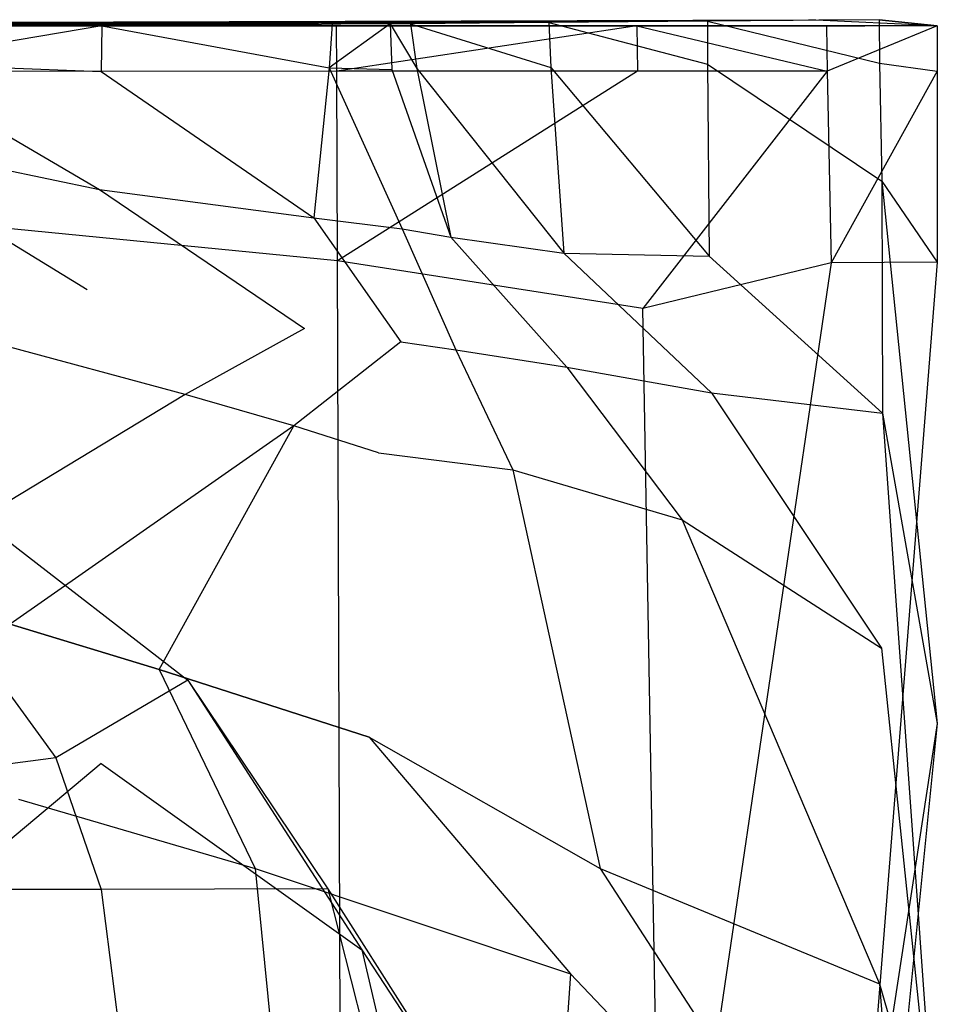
# Model space of a CAD drawing. Extents: x 0 to 0.359, y -0.35 to 0.
# Tile 21 of 21: x 0.281 to 0.356, y -0.081 to 0. Entities that reach past the tile are written whole.
import ezdxf

# ---------------------------------------------------------------- set-up
doc = ezdxf.new("R2010")
doc.units = 0
doc.layers.add('L0_URINAL__N_750200__1___REPLAC', color=7, linetype='CONTINUOUS')

msp = doc.modelspace()

# ---------------------------------------------------------------- linework, layer by layer
at = {"layer": 'L0_URINAL__N_750200__1___REPLAC', "color": 8}
for points, invisible_edges in [([(0.331694, -0.00013, 0.422525), (0.351619, 0, 0.472129), (0.337418, -0.000124, 0.421099), (0.331694, -0.00013, 0.422525)], 13), ([(0.351619, 0, 0.472129), (0.331694, -0.00013, 0.422525), (0.345798, -0.000006, 0.473207), (0.351619, 0, 0.472129)], 14), ([(0.351619, 0, 0.472129), (0.351662, -0.003597, 0.470131), (0.337418, -0.000124, 0.421099), (0.351619, 0, 0.472129)], 14), ([(0.345798, -0.000006, 0.473207), (0.35642, -0.000504, 0.522683), (0.351619, 0, 0.472129), (0.345798, -0.000006, 0.473207)], 13), ([(0.351619, 0, 0.472129), (0.35642, -0.000504, 0.522683), (0.351662, -0.003597, 0.470131), (0.351619, 0, 0.472129)], 14), ([(0.179676, -0.000504, 0.604102), (0.345798, -0.000006, 0.473207), (0.331694, -0.00013, 0.422525), (0.179676, -0.000504, 0.604102)], 14), ([(0.179676, -0.000504, 0.604102), (0.350436, -0.00051, 0.522038), (0.345798, -0.000006, 0.473207), (0.179676, -0.000504, 0.604102)], 14), ([(0.179676, -0.000504, 0.604102), (0.331694, -0.00013, 0.422525), (0.318545, -0.000244, 0.36284), (0.179676, -0.000504, 0.604102)], 14), ([(0.179676, -0.000504, 0.604102), (0.318545, -0.000244, 0.36284), (0.307117, -0.000344, 0.310967), (0.179676, -0.000504, 0.604102)], 14), ([(0.179676, -0.000504, 0.604102), (0.307117, -0.000344, 0.310967), (0.305514, -0.000359, 0.303692), (0.179676, -0.000504, 0.604102)], 14), ([(0.179676, -0.000504, 0.604102), (0.305514, -0.000359, 0.303692), (0.300797, -0.000384, 0.290707), (0.179676, -0.000504, 0.604102)], 14), ([(0.179676, -0.000504, 0.604102), (0.300797, -0.000384, 0.290707), (0.281714, -0.00051, 0.224946), (0.179676, -0.000504, 0.604102)], 14), ([(0.179676, -0.000504, 0.604102), (0.281714, -0.00051, 0.224946), (0.264688, -0.00051, 0.171171), (0.179676, -0.000504, 0.604102)], 14), ([(0.179676, -0.000504, 0.604102), (0.342008, -0.000509, 0.54839), (0.350436, -0.00051, 0.522038), (0.179676, -0.000504, 0.604102)], 14), ([(0.179676, -0.000504, 0.604102), (0.327537, -0.000507, 0.565648), (0.342008, -0.000509, 0.54839), (0.179676, -0.000504, 0.604102)], 14), ([(0.179676, -0.000504, 0.604102), (0.303964, -0.000506, 0.582616), (0.327537, -0.000507, 0.565648), (0.179676, -0.000504, 0.604102)], 14), ([(0.179676, -0.000504, 0.604102), (0.274152, -0.000505, 0.593846), (0.303964, -0.000506, 0.582616), (0.179676, -0.000504, 0.604102)], 14), ([(0.264688, -0.00051, 0.171171), (0.287357, -0.000504, 0.223235), (0.270317, -0.000504, 0.169413), (0.264688, -0.00051, 0.171171)], 13), ([(0.287357, -0.000504, 0.223235), (0.264688, -0.00051, 0.171171), (0.281714, -0.00051, 0.224946), (0.287357, -0.000504, 0.223235)], 14), ([(0.287357, -0.000504, 0.223235), (0.287319, -0.004276, 0.223141), (0.269283, -0.003601, 0.166055), (0.287357, -0.000504, 0.223235)], 14), ([(0.287357, -0.000504, 0.223235), (0.269283, -0.003601, 0.166055), (0.270317, -0.000504, 0.169413), (0.287357, -0.000504, 0.223235)], 14), ([(0.274152, -0.000505, 0.593846), (0.306774, -0.000504, 0.587859), (0.303964, -0.000506, 0.582616), (0.274152, -0.000505, 0.593846)], 13), ([(0.306774, -0.000504, 0.587859), (0.274152, -0.000505, 0.593846), (0.275778, -0.000504, 0.599534), (0.306774, -0.000504, 0.587859)], 14), ([(0.306774, -0.000504, 0.587859), (0.275778, -0.000504, 0.599534), (0.275782, -0.004272, 0.599198), (0.306774, -0.000504, 0.587859)], 14), ([(0.306786, -0.004267, 0.587391), (0.306774, -0.000504, 0.587859), (0.275782, -0.004272, 0.599198), (0.306786, -0.004267, 0.587391)], 14), ([(0.281714, -0.00051, 0.224946), (0.306406, -0.000378, 0.288877), (0.287357, -0.000504, 0.223235), (0.281714, -0.00051, 0.224946)], 13), ([(0.306406, -0.000378, 0.288877), (0.281714, -0.00051, 0.224946), (0.300797, -0.000384, 0.290707), (0.306406, -0.000378, 0.288877)], 14), ([(0.287357, -0.000504, 0.223235), (0.306161, -0.003984, 0.286976), (0.287319, -0.004276, 0.223141), (0.287357, -0.000504, 0.223235)], 14), ([(0.306406, -0.000378, 0.288877), (0.306161, -0.003984, 0.286976), (0.287357, -0.000504, 0.223235), (0.306406, -0.000378, 0.288877)], 14), ([(0.300797, -0.000384, 0.290707), (0.311189, -0.000353, 0.302044), (0.306406, -0.000378, 0.288877), (0.300797, -0.000384, 0.290707)], 13), ([(0.311189, -0.000353, 0.302044), (0.300797, -0.000384, 0.290707), (0.305514, -0.000359, 0.303692), (0.311189, -0.000353, 0.302044)], 14), ([(0.303964, -0.000506, 0.582616), (0.331581, -0.000504, 0.570003), (0.327537, -0.000507, 0.565648), (0.303964, -0.000506, 0.582616)], 13), ([(0.331581, -0.000504, 0.570003), (0.303964, -0.000506, 0.582616), (0.306774, -0.000504, 0.587859), (0.331581, -0.000504, 0.570003)], 14), ([(0.305514, -0.000359, 0.303692), (0.312875, -0.000338, 0.309698), (0.311189, -0.000353, 0.302044), (0.305514, -0.000359, 0.303692)], 13), ([(0.312875, -0.000338, 0.309698), (0.305514, -0.000359, 0.303692), (0.307117, -0.000344, 0.310967), (0.312875, -0.000338, 0.309698)], 14), ([(0.311189, -0.000353, 0.302044), (0.311351, -0.004113, 0.301603), (0.306161, -0.003984, 0.286976), (0.311189, -0.000353, 0.302044)], 14), ([(0.311189, -0.000353, 0.302044), (0.306161, -0.003984, 0.286976), (0.306406, -0.000378, 0.288877), (0.311189, -0.000353, 0.302044)], 14), ([(0.306786, -0.004267, 0.587391), (0.331581, -0.000504, 0.570003), (0.306774, -0.000504, 0.587859), (0.306786, -0.004267, 0.587391)], 13), ([(0.331581, -0.000504, 0.570003), (0.306786, -0.004267, 0.587391), (0.331647, -0.004264, 0.569472), (0.331581, -0.000504, 0.570003)], 14), ([(0.307117, -0.000344, 0.310967), (0.324304, -0.000238, 0.361572), (0.312875, -0.000338, 0.309698), (0.307117, -0.000344, 0.310967)], 13), ([(0.324304, -0.000238, 0.361572), (0.307117, -0.000344, 0.310967), (0.318545, -0.000244, 0.36284), (0.324304, -0.000238, 0.361572)], 14), ([(0.312875, -0.000338, 0.309698), (0.313396, -0.004042, 0.310597), (0.311189, -0.000353, 0.302044), (0.312875, -0.000338, 0.309698)], 14), ([(0.311189, -0.000353, 0.302044), (0.313396, -0.004042, 0.310597), (0.311351, -0.004113, 0.301603), (0.311189, -0.000353, 0.302044)], 14), ([(0.324304, -0.000238, 0.361572), (0.324487, -0.003955, 0.360487), (0.312875, -0.000338, 0.309698), (0.324304, -0.000238, 0.361572)], 14), ([(0.312875, -0.000338, 0.309698), (0.324487, -0.003955, 0.360487), (0.313396, -0.004042, 0.310597), (0.312875, -0.000338, 0.309698)], 14), ([(0.318545, -0.000244, 0.36284), (0.337418, -0.000124, 0.421099), (0.324304, -0.000238, 0.361572), (0.318545, -0.000244, 0.36284)], 13), ([(0.337418, -0.000124, 0.421099), (0.318545, -0.000244, 0.36284), (0.331694, -0.00013, 0.422525), (0.337418, -0.000124, 0.421099)], 14), ([(0.337418, -0.000124, 0.421099), (0.337439, -0.003674, 0.418856), (0.324304, -0.000238, 0.361572), (0.337418, -0.000124, 0.421099)], 14), ([(0.324304, -0.000238, 0.361572), (0.337439, -0.003674, 0.418856), (0.324487, -0.003955, 0.360487), (0.324304, -0.000238, 0.361572)], 14), ([(0.327537, -0.000507, 0.565648), (0.347271, -0.000504, 0.551291), (0.342008, -0.000509, 0.54839), (0.327537, -0.000507, 0.565648)], 13), ([(0.347271, -0.000504, 0.551291), (0.327537, -0.000507, 0.565648), (0.331581, -0.000504, 0.570003), (0.347271, -0.000504, 0.551291)], 14), ([(0.331581, -0.000504, 0.570003), (0.331647, -0.004264, 0.569472), (0.347328, -0.004256, 0.550608), (0.331581, -0.000504, 0.570003)], 14), ([(0.331581, -0.000504, 0.570003), (0.347328, -0.004256, 0.550608), (0.347271, -0.000504, 0.551291), (0.331581, -0.000504, 0.570003)], 14), ([(0.337418, -0.000124, 0.421099), (0.351662, -0.003597, 0.470131), (0.337439, -0.003674, 0.418856), (0.337418, -0.000124, 0.421099)], 14), ([(0.342008, -0.000509, 0.54839), (0.35642, -0.000504, 0.522683), (0.350436, -0.00051, 0.522038), (0.342008, -0.000509, 0.54839)], 13), ([(0.35642, -0.000504, 0.522683), (0.342008, -0.000509, 0.54839), (0.347271, -0.000504, 0.551291), (0.35642, -0.000504, 0.522683)], 14), ([(0.35642, -0.000504, 0.522683), (0.345798, -0.000006, 0.473207), (0.350436, -0.00051, 0.522038), (0.35642, -0.000504, 0.522683)], 14), ([(0.347271, -0.000504, 0.551291), (0.347328, -0.004256, 0.550608), (0.35642, -0.000504, 0.522683), (0.347271, -0.000504, 0.551291)], 14), ([(0.35642, -0.000504, 0.522683), (0.347328, -0.004256, 0.550608), (0.35642, -0.004256, 0.522), (0.35642, -0.000504, 0.522683)], 14), ([(0.35642, -0.000504, 0.522683), (0.35642, -0.004256, 0.522), (0.351662, -0.003597, 0.470131), (0.35642, -0.000504, 0.522683)], 14), ([(0.269283, -0.003601, 0.166055), (0.28716, -0.014041, 0.222744), (0.26527, -0.009469, 0.153025), (0.269283, -0.003601, 0.166055)], 14), ([(0.269283, -0.003601, 0.166055), (0.287319, -0.004276, 0.223141), (0.28716, -0.014041, 0.222744), (0.269283, -0.003601, 0.166055)], 14), ([(0.306161, -0.003984, 0.286976), (0.304901, -0.016373, 0.277205), (0.287319, -0.004276, 0.223141), (0.306161, -0.003984, 0.286976)], 14), ([(0.306161, -0.003984, 0.286976), (0.312183, -0.017309, 0.299335), (0.304901, -0.016373, 0.277205), (0.306161, -0.003984, 0.286976)], 14), ([(0.306161, -0.003984, 0.286976), (0.311351, -0.004113, 0.301603), (0.312183, -0.017309, 0.299335), (0.306161, -0.003984, 0.286976)], 14), ([(0.313396, -0.004042, 0.310597), (0.316218, -0.017972, 0.315469), (0.311351, -0.004113, 0.301603), (0.313396, -0.004042, 0.310597)], 14), ([(0.324487, -0.003955, 0.360487), (0.325549, -0.019318, 0.354214), (0.313396, -0.004042, 0.310597), (0.324487, -0.003955, 0.360487)], 14), ([(0.313396, -0.004042, 0.310597), (0.325549, -0.019318, 0.354214), (0.316218, -0.017972, 0.315469), (0.313396, -0.004042, 0.310597)], 14), ([(0.337439, -0.003674, 0.418856), (0.337568, -0.019551, 0.404941), (0.324487, -0.003955, 0.360487), (0.337439, -0.003674, 0.418856)], 14), ([(0.324487, -0.003955, 0.360487), (0.337568, -0.019551, 0.404941), (0.325549, -0.019318, 0.354214), (0.324487, -0.003955, 0.360487)], 14), ([(0.351662, -0.003597, 0.470131), (0.351854, -0.013357, 0.461295), (0.337439, -0.003674, 0.418856), (0.351662, -0.003597, 0.470131)], 14), ([(0.337439, -0.003674, 0.418856), (0.351854, -0.013357, 0.461295), (0.337568, -0.019551, 0.404941), (0.337439, -0.003674, 0.418856)], 14), ([(0.351662, -0.003597, 0.470131), (0.35642, -0.004256, 0.522), (0.351854, -0.013357, 0.461295), (0.351662, -0.003597, 0.470131)], 14), ([(0.306786, -0.004267, 0.587391), (0.275782, -0.004272, 0.599198), (0.275803, -0.016914, 0.597518), (0.306786, -0.004267, 0.587391)], 14), ([(0.306858, -0.019936, 0.584678), (0.306786, -0.004267, 0.587391), (0.275803, -0.016914, 0.597518), (0.306858, -0.019936, 0.584678)], 14), ([(0.287319, -0.004276, 0.223141), (0.304901, -0.016373, 0.277205), (0.28716, -0.014041, 0.222744), (0.287319, -0.004276, 0.223141)], 14), ([(0.306858, -0.019936, 0.584678), (0.331647, -0.004264, 0.569472), (0.306786, -0.004267, 0.587391), (0.306858, -0.019936, 0.584678)], 13), ([(0.331647, -0.004264, 0.569472), (0.306858, -0.019936, 0.584678), (0.332095, -0.023873, 0.565837), (0.331647, -0.004264, 0.569472)], 14), ([(0.311351, -0.004113, 0.301603), (0.316218, -0.017972, 0.315469), (0.312183, -0.017309, 0.299335), (0.311351, -0.004113, 0.301603)], 14), ([(0.347328, -0.004256, 0.550608), (0.331647, -0.004264, 0.569472), (0.332095, -0.023873, 0.565837), (0.347328, -0.004256, 0.550608)], 14), ([(0.347328, -0.004256, 0.550608), (0.332095, -0.023873, 0.565837), (0.347661, -0.020113, 0.546608), (0.347328, -0.004256, 0.550608)], 14), ([(0.347328, -0.004256, 0.550608), (0.347661, -0.020113, 0.546608), (0.35642, -0.004256, 0.522), (0.347328, -0.004256, 0.550608)], 14), ([(0.35642, -0.004256, 0.522), (0.347661, -0.020113, 0.546608), (0.35642, -0.020054, 0.518003), (0.35642, -0.004256, 0.522)], 14), ([(0.35642, -0.004256, 0.522), (0.35642, -0.020054, 0.518003), (0.351854, -0.013357, 0.461295), (0.35642, -0.004256, 0.522)], 14), ([(0.26527, -0.009469, 0.153025), (0.286154, -0.022322, 0.222493), (0.264317, -0.017202, 0.151616), (0.26527, -0.009469, 0.153025)], 14), ([(0.26527, -0.009469, 0.153025), (0.28716, -0.014041, 0.222744), (0.286154, -0.022322, 0.222493), (0.26527, -0.009469, 0.153025)], 14), ([(0.351854, -0.013357, 0.461295), (0.351908, -0.032543, 0.452402), (0.337568, -0.019551, 0.404941), (0.351854, -0.013357, 0.461295)], 14), ([(0.351854, -0.013357, 0.461295), (0.35642, -0.020054, 0.518003), (0.356426, -0.058218, 0.511226), (0.351854, -0.013357, 0.461295)], 14), ([(0.351854, -0.013357, 0.461295), (0.356426, -0.058218, 0.511226), (0.351908, -0.032543, 0.452402), (0.351854, -0.013357, 0.461295)], 14), ([(0.28716, -0.014041, 0.222744), (0.304114, -0.025528, 0.275521), (0.286154, -0.022322, 0.222493), (0.28716, -0.014041, 0.222744)], 14), ([(0.28716, -0.014041, 0.222744), (0.304901, -0.016373, 0.277205), (0.304114, -0.025528, 0.275521), (0.28716, -0.014041, 0.222744)], 14), ([(0.306858, -0.019936, 0.584678), (0.275803, -0.016914, 0.597518), (0.275878, -0.086519, 0.591297), (0.306858, -0.019936, 0.584678)], 14), ([(0.304901, -0.016373, 0.277205), (0.312084, -0.026653, 0.298213), (0.304114, -0.025528, 0.275521), (0.304901, -0.016373, 0.277205)], 14), ([(0.304901, -0.016373, 0.277205), (0.312183, -0.017309, 0.299335), (0.312084, -0.026653, 0.298213), (0.304901, -0.016373, 0.277205)], 14), ([(0.27731, -0.026411, 0.222719), (0.264317, -0.017202, 0.151616), (0.286154, -0.022322, 0.222493), (0.27731, -0.026411, 0.222719)], 14), ([(0.312183, -0.017309, 0.299335), (0.316639, -0.027303, 0.314693), (0.312084, -0.026653, 0.298213), (0.312183, -0.017309, 0.299335)], 14), ([(0.312183, -0.017309, 0.299335), (0.316218, -0.017972, 0.315469), (0.316639, -0.027303, 0.314693), (0.312183, -0.017309, 0.299335)], 14), ([(0.316218, -0.017972, 0.315469), (0.325795, -0.028744, 0.350796), (0.316639, -0.027303, 0.314693), (0.316218, -0.017972, 0.315469)], 14), ([(0.316218, -0.017972, 0.315469), (0.325549, -0.019318, 0.354214), (0.325795, -0.028744, 0.350796), (0.316218, -0.017972, 0.315469)], 14), ([(0.325549, -0.019318, 0.354214), (0.337759, -0.030846, 0.398572), (0.325795, -0.028744, 0.350796), (0.325549, -0.019318, 0.354214)], 14), ([(0.325549, -0.019318, 0.354214), (0.337568, -0.019551, 0.404941), (0.337759, -0.030846, 0.398572), (0.325549, -0.019318, 0.354214)], 14), ([(0.307115, -0.098864, 0.57486), (0.306858, -0.019936, 0.584678), (0.275878, -0.086519, 0.591297), (0.307115, -0.098864, 0.57486)], 14), ([(0.332095, -0.023873, 0.565837), (0.306858, -0.019936, 0.584678), (0.307115, -0.098864, 0.57486), (0.332095, -0.023873, 0.565837)], 14), ([(0.347661, -0.020113, 0.546608), (0.332095, -0.023873, 0.565837), (0.333681, -0.114949, 0.552982), (0.347661, -0.020113, 0.546608)], 14), ([(0.347661, -0.020113, 0.546608), (0.333681, -0.114949, 0.552982), (0.350089, -0.099588, 0.532157), (0.347661, -0.020113, 0.546608)], 14), ([(0.337568, -0.019551, 0.404941), (0.351908, -0.032543, 0.452402), (0.337759, -0.030846, 0.398572), (0.337568, -0.019551, 0.404941)], 14), ([(0.35642, -0.020054, 0.518003), (0.347661, -0.020113, 0.546608), (0.350089, -0.099588, 0.532157), (0.35642, -0.020054, 0.518003)], 14), ([(0.35642, -0.020054, 0.518003), (0.350089, -0.099588, 0.532157), (0.356426, -0.058218, 0.511226), (0.35642, -0.020054, 0.518003)], 14), ([(0.294253, -0.030983, 0.274067), (0.27731, -0.026411, 0.222719), (0.286154, -0.022322, 0.222493), (0.294253, -0.030983, 0.274067)], 14), ([(0.304114, -0.025528, 0.275521), (0.294253, -0.030983, 0.274067), (0.286154, -0.022322, 0.222493), (0.304114, -0.025528, 0.275521)], 14), ([(0.333681, -0.114949, 0.552982), (0.332095, -0.023873, 0.565837), (0.307115, -0.098864, 0.57486), (0.333681, -0.114949, 0.552982)], 14), ([(0.303246, -0.033582, 0.297726), (0.294253, -0.030983, 0.274067), (0.304114, -0.025528, 0.275521), (0.303246, -0.033582, 0.297726)], 14), ([(0.312084, -0.026653, 0.298213), (0.303246, -0.033582, 0.297726), (0.304114, -0.025528, 0.275521), (0.312084, -0.026653, 0.298213)], 14), ([(0.294253, -0.030983, 0.274067), (0.268805, -0.046394, 0.26907), (0.27731, -0.026411, 0.222719), (0.294253, -0.030983, 0.274067)], 14), ([(0.310238, -0.03582, 0.313749), (0.303246, -0.033582, 0.297726), (0.312084, -0.026653, 0.298213), (0.310238, -0.03582, 0.313749)], 14), ([(0.312084, -0.026653, 0.298213), (0.316639, -0.027303, 0.314693), (0.310238, -0.03582, 0.313749), (0.312084, -0.026653, 0.298213)], 14), ([(0.316639, -0.027303, 0.314693), (0.321349, -0.037224, 0.349716), (0.310238, -0.03582, 0.313749), (0.316639, -0.027303, 0.314693)], 14), ([(0.316639, -0.027303, 0.314693), (0.325795, -0.028744, 0.350796), (0.321349, -0.037224, 0.349716), (0.316639, -0.027303, 0.314693)], 14), ([(0.325795, -0.028744, 0.350796), (0.335337, -0.041363, 0.396766), (0.321349, -0.037224, 0.349716), (0.325795, -0.028744, 0.350796)], 14), ([(0.325795, -0.028744, 0.350796), (0.337759, -0.030846, 0.398572), (0.335337, -0.041363, 0.396766), (0.325795, -0.028744, 0.350796)], 14), ([(0.337759, -0.030846, 0.398572), (0.351822, -0.051969, 0.445528), (0.335337, -0.041363, 0.396766), (0.337759, -0.030846, 0.398572)], 14), ([(0.337759, -0.030846, 0.398572), (0.351908, -0.032543, 0.452402), (0.351822, -0.051969, 0.445528), (0.337759, -0.030846, 0.398572)], 14), ([(0.279793, -0.050003, 0.297283), (0.268805, -0.046394, 0.26907), (0.294253, -0.030983, 0.274067), (0.279793, -0.050003, 0.297283)], 14), ([(0.303246, -0.033582, 0.297726), (0.279793, -0.050003, 0.297283), (0.294253, -0.030983, 0.274067), (0.303246, -0.033582, 0.297726)], 14), ([(0.351908, -0.032543, 0.452402), (0.356421, -0.096339, 0.504142), (0.351822, -0.051969, 0.445528), (0.351908, -0.032543, 0.452402)], 14), ([(0.351908, -0.032543, 0.452402), (0.356426, -0.058218, 0.511226), (0.356421, -0.096339, 0.504142), (0.351908, -0.032543, 0.452402)], 14), ([(0.292099, -0.053751, 0.318566), (0.279793, -0.050003, 0.297283), (0.303246, -0.033582, 0.297726), (0.292099, -0.053751, 0.318566)], 14), ([(0.292099, -0.053751, 0.318566), (0.303246, -0.033582, 0.297726), (0.310238, -0.03582, 0.313749), (0.292099, -0.053751, 0.318566)], 14), ([(0.309472, -0.059348, 0.350599), (0.292099, -0.053751, 0.318566), (0.310238, -0.03582, 0.313749), (0.309472, -0.059348, 0.350599)], 14), ([(0.310238, -0.03582, 0.313749), (0.321349, -0.037224, 0.349716), (0.309472, -0.059348, 0.350599), (0.310238, -0.03582, 0.313749)], 14), ([(0.321349, -0.037224, 0.349716), (0.328569, -0.070192, 0.393859), (0.309472, -0.059348, 0.350599), (0.321349, -0.037224, 0.349716)], 14), ([(0.321349, -0.037224, 0.349716), (0.335337, -0.041363, 0.396766), (0.328569, -0.070192, 0.393859), (0.321349, -0.037224, 0.349716)], 14), ([(0.261711, -0.049759, 0.561415), (0.275862, -0.040226, 0.514714), (0.287308, -0.061522, 0.542817), (0.261711, -0.049759, 0.561415)], 14), ([(0.275862, -0.040226, 0.514714), (0.273736, -0.047528, 0.420266), (0.294471, -0.054618, 0.492225), (0.275862, -0.040226, 0.514714)], 14), ([(0.275862, -0.040226, 0.514714), (0.294471, -0.054618, 0.492225), (0.287308, -0.061522, 0.542817), (0.275862, -0.040226, 0.514714)], 14), ([(0.335337, -0.041363, 0.396766), (0.351637, -0.079733, 0.440762), (0.328569, -0.070192, 0.393859), (0.335337, -0.041363, 0.396766)], 14), ([(0.335337, -0.041363, 0.396766), (0.351822, -0.051969, 0.445528), (0.351637, -0.079733, 0.440762), (0.335337, -0.041363, 0.396766)], 14), ([(0.273736, -0.047528, 0.420266), (0.25921, -0.055314, 0.327255), (0.283564, -0.061049, 0.402075), (0.273736, -0.047528, 0.420266)], 14), ([(0.273736, -0.047528, 0.420266), (0.283564, -0.061049, 0.402075), (0.294471, -0.054618, 0.492225), (0.273736, -0.047528, 0.420266)], 14), ([(0.287308, -0.061522, 0.542817), (0.265497, -0.079794, 0.557853), (0.261711, -0.049759, 0.561415), (0.287308, -0.061522, 0.542817)], 14), ([(0.279793, -0.050003, 0.297283), (0.292099, -0.053751, 0.318566), (0.280466, -0.064471, 0.315079), (0.279793, -0.050003, 0.297283)], 14), ([(0.351822, -0.051969, 0.445528), (0.356421, -0.096339, 0.504142), (0.351637, -0.079733, 0.440762), (0.351822, -0.051969, 0.445528)], 14), ([(0.292099, -0.053751, 0.318566), (0.300052, -0.070193, 0.343596), (0.280466, -0.064471, 0.315079), (0.292099, -0.053751, 0.318566)], 14), ([(0.292099, -0.053751, 0.318566), (0.309472, -0.059348, 0.350599), (0.300052, -0.070193, 0.343596), (0.292099, -0.053751, 0.318566)], 14), ([(0.25921, -0.055314, 0.327255), (0.262149, -0.063828, 0.319979), (0.283564, -0.061049, 0.402075), (0.25921, -0.055314, 0.327255)], 14), ([(0.294471, -0.054618, 0.492225), (0.283564, -0.061049, 0.402075), (0.306034, -0.07189, 0.467312), (0.294471, -0.054618, 0.492225)], 14), ([(0.294471, -0.054618, 0.492225), (0.30886, -0.07693, 0.517727), (0.287308, -0.061522, 0.542817), (0.294471, -0.054618, 0.492225)], 14), ([(0.294471, -0.054618, 0.492225), (0.306034, -0.07189, 0.467312), (0.30886, -0.07693, 0.517727), (0.294471, -0.054618, 0.492225)], 14), ([(0.356426, -0.058218, 0.511226), (0.350089, -0.099588, 0.532157), (0.350542, -0.116953, 0.528842), (0.356426, -0.058218, 0.511226)], 14), ([(0.356426, -0.058218, 0.511226), (0.350542, -0.116953, 0.528842), (0.356421, -0.096339, 0.504142), (0.356426, -0.058218, 0.511226)], 14), ([(0.309472, -0.059348, 0.350599), (0.326112, -0.078916, 0.393148), (0.300052, -0.070193, 0.343596), (0.309472, -0.059348, 0.350599)], 14), ([(0.309472, -0.059348, 0.350599), (0.328569, -0.070192, 0.393859), (0.326112, -0.078916, 0.393148), (0.309472, -0.059348, 0.350599)], 14), ([(0.283564, -0.061049, 0.402075), (0.262149, -0.063828, 0.319979), (0.287321, -0.071928, 0.389316), (0.283564, -0.061049, 0.402075)], 14), ([(0.283564, -0.061049, 0.402075), (0.287321, -0.071928, 0.389316), (0.306034, -0.07189, 0.467312), (0.283564, -0.061049, 0.402075)], 14), ([(0.293517, -0.09002, 0.540889), (0.265497, -0.079794, 0.557853), (0.287308, -0.061522, 0.542817), (0.293517, -0.09002, 0.540889)], 14), ([(0.287308, -0.061522, 0.542817), (0.30886, -0.07693, 0.517727), (0.293517, -0.09002, 0.540889), (0.287308, -0.061522, 0.542817)], 14), ([(0.262149, -0.063828, 0.319979), (0.263287, -0.071947, 0.312132), (0.287321, -0.071928, 0.389316), (0.262149, -0.063828, 0.319979)], 14), ([(0.280466, -0.064471, 0.315079), (0.300052, -0.070193, 0.343596), (0.280549, -0.086294, 0.314524), (0.280466, -0.064471, 0.315079)], 14), ([(0.300052, -0.070193, 0.343596), (0.302315, -0.093331, 0.345099), (0.280549, -0.086294, 0.314524), (0.300052, -0.070193, 0.343596)], 14), ([(0.300052, -0.070193, 0.343596), (0.326112, -0.078916, 0.393148), (0.302315, -0.093331, 0.345099), (0.300052, -0.070193, 0.343596)], 14), ([(0.328569, -0.070192, 0.393859), (0.351523, -0.105586, 0.437232), (0.326112, -0.078916, 0.393148), (0.328569, -0.070192, 0.393859)], 14), ([(0.328569, -0.070192, 0.393859), (0.351637, -0.079733, 0.440762), (0.351523, -0.105586, 0.437232), (0.328569, -0.070192, 0.393859)], 14), ([(0.263287, -0.071947, 0.312132), (0.262686, -0.083061, 0.301226), (0.287529, -0.101189, 0.354362), (0.263287, -0.071947, 0.312132)], 14), ([(0.287321, -0.071928, 0.389316), (0.263287, -0.071947, 0.312132), (0.288754, -0.083189, 0.375241), (0.287321, -0.071928, 0.389316)], 14), ([(0.263287, -0.071947, 0.312132), (0.287529, -0.101189, 0.354362), (0.288754, -0.083189, 0.375241), (0.263287, -0.071947, 0.312132)], 14), ([(0.306034, -0.07189, 0.467312), (0.287321, -0.071928, 0.389316), (0.309493, -0.085466, 0.450518), (0.306034, -0.07189, 0.467312)], 14), ([(0.287321, -0.071928, 0.389316), (0.288754, -0.083189, 0.375241), (0.309493, -0.085466, 0.450518), (0.287321, -0.071928, 0.389316)], 14), ([(0.306034, -0.07189, 0.467312), (0.321624, -0.096353, 0.490758), (0.30886, -0.07693, 0.517727), (0.306034, -0.07189, 0.467312)], 14), ([(0.306034, -0.07189, 0.467312), (0.309493, -0.085466, 0.450518), (0.321624, -0.096353, 0.490758), (0.306034, -0.07189, 0.467312)], 14), ([(0.30886, -0.07693, 0.517727), (0.315565, -0.105695, 0.518991), (0.293517, -0.09002, 0.540889), (0.30886, -0.07693, 0.517727)], 14), ([(0.30886, -0.07693, 0.517727), (0.321624, -0.096353, 0.490758), (0.315565, -0.105695, 0.518991), (0.30886, -0.07693, 0.517727)], 14), ([(0.326112, -0.078916, 0.393148), (0.324863, -0.096407, 0.39005), (0.302315, -0.093331, 0.345099), (0.326112, -0.078916, 0.393148)], 14), ([(0.326112, -0.078916, 0.393148), (0.351523, -0.105586, 0.437232), (0.324863, -0.096407, 0.39005), (0.326112, -0.078916, 0.393148)], 14), ([(0.293517, -0.09002, 0.540889), (0.266416, -0.083065, 0.558778), (0.265497, -0.079794, 0.557853), (0.293517, -0.09002, 0.540889)], 14), ([(0.351637, -0.079733, 0.440762), (0.356013, -0.134904, 0.500411), (0.351523, -0.105586, 0.437232), (0.351637, -0.079733, 0.440762)], 14), ([(0.351637, -0.079733, 0.440762), (0.356421, -0.096339, 0.504142), (0.356013, -0.134904, 0.500411), (0.351637, -0.079733, 0.440762)], 14)]:
    msp.add_3dface(points, dxfattribs=dict(at, invisible_edges=invisible_edges))

doc.saveas('drawing.dxf')
